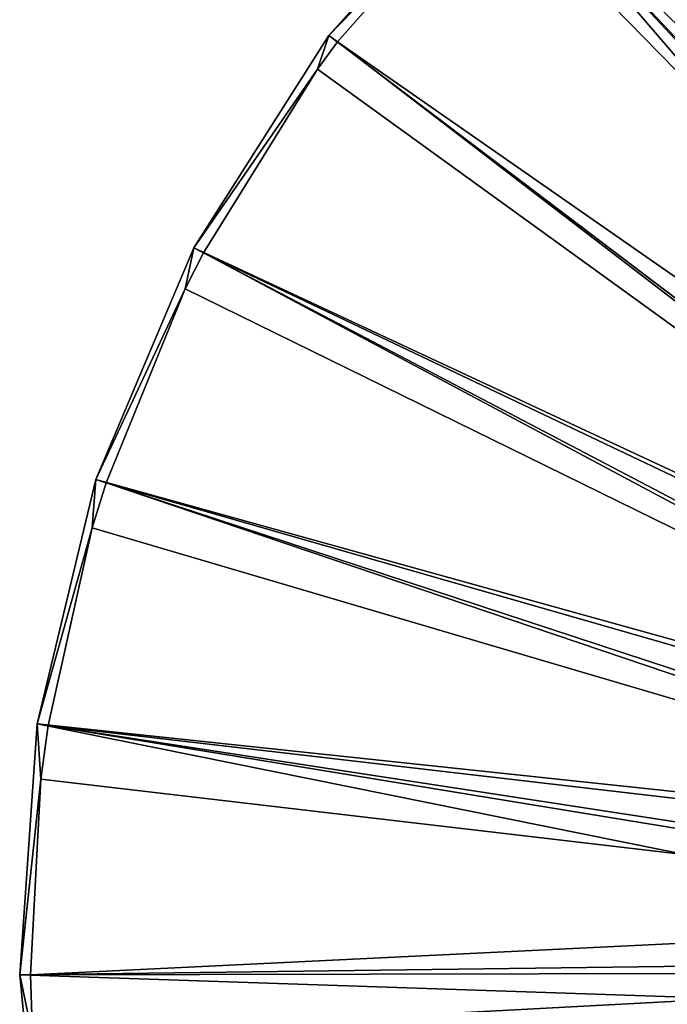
# Model space of a CAD drawing. Header units: millimetres. Extents: x 14 to 1324, y -100 to 100.
# Tile 10 of 214: x 14 to 51, y -3 to 52. Entities that reach past the tile are written whole.
import ezdxf

# ---------------------------------------------------------------- set-up
doc = ezdxf.new("R2010")
doc.units = ezdxf.units.MM
doc.header["$LTSCALE"] = 25.4
doc.layers.get('0').update_dxf_attribs({"true_color": 0xff5454})

# ---------------------------------------------------------------- blocks, each defined once
blk = doc.blocks.new('HERMANOS-V-8032.STL')
at = {"color": 250, "true_color": 0x262626}
mesh = blk.add_polyface(dxfattribs=at)
corners = [(86.628, 13.71, 93.567), (52.064, 70.713, 14.514), (41.073, 61.927, 14.514), (89.061, 15.655, 93.567)]
mesh.append_faces([[corners[k] for k in face] for face in [(0, 1, 2), (1, 0, 3)]], dxfattribs={"vtx0": -1, "color": 250})
mesh = blk.add_polyface(dxfattribs=at)
corners = [(89.191, 15.022, 93.033), (41.494, 61.482, 14), (51.469, 69.565, 14)]
mesh.append_faces([[corners[k] for k in face] for face in [(0, 1, 2)]], dxfattribs={"color": 250})
mesh = blk.add_polyface(dxfattribs=at)
corners = [(41.073, 61.927, 14.514), (40.404, 60.434, 14), (31.678, 51.453, 14.514)]
mesh.append_faces([[corners[k] for k in face] for face in [(0, 1, 2)]], dxfattribs={"color": 250})
mesh = blk.add_polyface(dxfattribs=at)
corners = [(84.548, 11.391, 93.567), (41.073, 61.927, 14.514), (31.678, 51.453, 14.514), (86.628, 13.71, 93.567)]
mesh.append_faces([[corners[k] for k in face] for face in [(0, 1, 2), (1, 0, 3)]], dxfattribs={"vtx0": -1, "color": 250})
mesh = blk.add_polyface(dxfattribs=at)
corners = [(86.802, 13.051, 93.033), (40.404, 60.434, 14), (41.494, 61.482, 14)]
mesh.append_faces([[corners[k] for k in face] for face in [(0, 1, 2)]], dxfattribs={"color": 250})
mesh = blk.add_polyface(dxfattribs=at)
corners = [(89.191, 15.022, 93.033), (86.802, 13.051, 93.033), (41.494, 61.482, 14)]
mesh.append_faces([[corners[k] for k in face] for face in [(0, 1, 2)]], dxfattribs={"color": 250})
mesh = blk.add_polyface(dxfattribs=at)
corners = [(40.404, 60.434, 14), (32.167, 51.083, 14), (31.678, 51.453, 14.514)]
mesh.append_faces([[corners[k] for k in face] for face in [(0, 1, 2)]], dxfattribs={"color": 250})
mesh = blk.add_polyface(dxfattribs=at)
corners = [(86.802, 13.051, 93.033), (32.167, 51.083, 14), (40.404, 60.434, 14)]
mesh.append_faces([[corners[k] for k in face] for face in [(0, 1, 2)]], dxfattribs={"color": 250})
mesh = blk.add_polyface(dxfattribs=at)
corners = [(31.678, 51.453, 14.514), (31.042, 49.564, 14), (24.135, 39.575, 14.514)]
mesh.append_faces([[corners[k] for k in face] for face in [(0, 1, 2)]], dxfattribs={"color": 250})
mesh = blk.add_polyface(dxfattribs=at)
corners = [(84.548, 11.391, 93.567), (24.135, 39.575, 14.514), (82.878, 8.761, 93.567), (31.678, 51.453, 14.514)]
mesh.append_faces([[corners[k] for k in face] for face in [(0, 1, 2), (1, 0, 3)]], dxfattribs={"vtx0": -1, "color": 250})
mesh = blk.add_polyface(dxfattribs=at)
corners = [(32.167, 51.083, 14), (31.042, 49.564, 14), (31.678, 51.453, 14.514)]
mesh.append_faces([[corners[k] for k in face] for face in [(0, 1, 2)]], dxfattribs={"color": 250})
mesh = blk.add_polyface(dxfattribs=at)
corners = [(84.78, 10.703, 93.033), (31.042, 49.564, 14), (32.167, 51.083, 14)]
mesh.append_faces([[corners[k] for k in face] for face in [(0, 1, 2)]], dxfattribs={"color": 250})
mesh = blk.add_polyface(dxfattribs=at)
corners = [(86.802, 13.051, 93.033), (84.78, 10.703, 93.033), (32.167, 51.083, 14)]
mesh.append_faces([[corners[k] for k in face] for face in [(0, 1, 2)]], dxfattribs={"color": 250})
mesh = blk.add_polyface(dxfattribs=at)
corners = [(31.042, 49.564, 14), (24.678, 39.29, 14), (24.135, 39.575, 14.514)]
mesh.append_faces([[corners[k] for k in face] for face in [(0, 1, 2)]], dxfattribs={"color": 250})
mesh = blk.add_polyface(dxfattribs=at)
corners = [(31.042, 49.564, 14), (84.78, 10.703, 93.033), (24.678, 39.29, 14)]
mesh.append_faces([[corners[k] for k in face] for face in [(0, 1, 2)]], dxfattribs={"color": 250})
mesh = blk.add_polyface(dxfattribs=at)
corners = [(24.135, 39.575, 14.514), (23.652, 37.268, 14), (18.651, 26.617, 14.514)]
mesh.append_faces([[corners[k] for k in face] for face in [(0, 1, 2)]], dxfattribs={"color": 250})
mesh = blk.add_polyface(dxfattribs=at)
corners = [(82.878, 8.761, 93.567), (18.651, 26.617, 14.514), (81.663, 5.893, 93.567), (24.135, 39.575, 14.514)]
mesh.append_faces([[corners[k] for k in face] for face in [(0, 1, 2), (1, 0, 3)]], dxfattribs={"vtx0": -1, "color": 250})
mesh = blk.add_polyface(dxfattribs=at)
corners = [(24.678, 39.29, 14), (23.652, 37.268, 14), (24.135, 39.575, 14.514)]
mesh.append_faces([[corners[k] for k in face] for face in [(0, 1, 2)]], dxfattribs={"color": 250})
mesh = blk.add_polyface(dxfattribs=at)
corners = [(24.678, 39.29, 14), (83.184, 8.048, 93.033), (23.652, 37.268, 14)]
mesh.append_faces([[corners[k] for k in face] for face in [(0, 1, 2)]], dxfattribs={"color": 250})
mesh = blk.add_polyface(dxfattribs=at)
corners = [(24.678, 39.29, 14), (84.78, 10.703, 93.033), (83.184, 8.048, 93.033)]
mesh.append_faces([[corners[k] for k in face] for face in [(0, 1, 2)]], dxfattribs={"color": 250})
mesh = blk.add_polyface(dxfattribs=at)
corners = [(23.652, 37.268, 14), (19.233, 26.426, 14), (18.651, 26.617, 14.514)]
mesh.append_faces([[corners[k] for k in face] for face in [(0, 1, 2)]], dxfattribs={"color": 250})
mesh = blk.add_polyface(dxfattribs=at)
corners = [(23.652, 37.268, 14), (83.184, 8.048, 93.033), (19.233, 26.426, 14)]
mesh.append_faces([[corners[k] for k in face] for face in [(0, 1, 2)]], dxfattribs={"color": 250})
mesh = blk.add_polyface(dxfattribs=at)
corners = [(18.651, 26.617, 14.514), (18.446, 23.9, 14), (15.373, 12.933, 14.514)]
mesh.append_faces([[corners[k] for k in face] for face in [(0, 1, 2)]], dxfattribs={"color": 250})
mesh = blk.add_polyface(dxfattribs=at)
corners = [(81.663, 5.893, 93.567), (15.373, 12.933, 14.514), (80.938, 2.863, 93.567), (18.651, 26.617, 14.514)]
mesh.append_faces([[corners[k] for k in face] for face in [(0, 1, 2), (1, 0, 3)]], dxfattribs={"vtx0": -1, "color": 250})
mesh = blk.add_polyface(dxfattribs=at)
corners = [(19.233, 26.426, 14), (18.446, 23.9, 14), (18.651, 26.617, 14.514)]
mesh.append_faces([[corners[k] for k in face] for face in [(0, 1, 2)]], dxfattribs={"color": 250})
mesh = blk.add_polyface(dxfattribs=at)
corners = [(19.233, 26.426, 14), (82.06, 5.161, 93.033), (18.446, 23.9, 14)]
mesh.append_faces([[corners[k] for k in face] for face in [(0, 1, 2)]], dxfattribs={"color": 250})
mesh = blk.add_polyface(dxfattribs=at)
corners = [(19.233, 26.426, 14), (83.184, 8.048, 93.033), (82.06, 5.161, 93.033)]
mesh.append_faces([[corners[k] for k in face] for face in [(0, 1, 2)]], dxfattribs={"color": 250})
mesh = blk.add_polyface(dxfattribs=at)
corners = [(18.446, 23.9, 14), (15.979, 12.84, 14), (15.373, 12.933, 14.514)]
mesh.append_faces([[corners[k] for k in face] for face in [(0, 1, 2)]], dxfattribs={"color": 250})
mesh = blk.add_polyface(dxfattribs=at)
corners = [(18.446, 23.9, 14), (82.06, 5.161, 93.033), (15.979, 12.84, 14)]
mesh.append_faces([[corners[k] for k in face] for face in [(0, 1, 2)]], dxfattribs={"color": 250})
mesh = blk.add_polyface(dxfattribs=at)
corners = [(15.373, 12.933, 14.514), (15.574, 9.844, 14), (14.393, -1.103, 14.514)]
mesh.append_faces([[corners[k] for k in face] for face in [(0, 1, 2)]], dxfattribs={"color": 250})
mesh = blk.add_polyface(dxfattribs=at)
corners = [(80.721, -0.244, 93.567), (15.373, 12.933, 14.514), (14.393, -1.103, 14.514), (80.938, 2.863, 93.567)]
mesh.append_faces([[corners[k] for k in face] for face in [(0, 1, 2), (1, 0, 3)]], dxfattribs={"vtx0": -1, "color": 250})
mesh = blk.add_polyface(dxfattribs=at)
corners = [(15.979, 12.84, 14), (15.574, 9.844, 14), (15.373, 12.933, 14.514)]
mesh.append_faces([[corners[k] for k in face] for face in [(0, 1, 2)]], dxfattribs={"color": 250})
mesh = blk.add_polyface(dxfattribs=at)
corners = [(15.979, 12.84, 14), (81.439, 2.126, 93.033), (15.574, 9.844, 14)]
mesh.append_faces([[corners[k] for k in face] for face in [(0, 1, 2)]], dxfattribs={"color": 250})
mesh = blk.add_polyface(dxfattribs=at)
corners = [(15.979, 12.84, 14), (82.06, 5.161, 93.033), (81.439, 2.126, 93.033)]
mesh.append_faces([[corners[k] for k in face] for face in [(0, 1, 2)]], dxfattribs={"color": 250})
mesh = blk.add_polyface(dxfattribs=at)
corners = [(15.574, 9.844, 14), (15.006, -1.095, 14), (14.393, -1.103, 14.514)]
mesh.append_faces([[corners[k] for k in face] for face in [(0, 1, 2)]], dxfattribs={"color": 250})
mesh = blk.add_polyface(dxfattribs=at)
corners = [(15.574, 9.844, 14), (81.439, 2.126, 93.033), (15.006, -1.095, 14)]
mesh.append_faces([[corners[k] for k in face] for face in [(0, 1, 2)]], dxfattribs={"color": 250})
mesh = blk.add_polyface(dxfattribs=at)
corners = [(81.439, 2.126, 93.033), (81.341, -0.971, 93.033), (15.006, -1.095, 14)]
mesh.append_faces([[corners[k] for k in face] for face in [(0, 1, 2)]], dxfattribs={"color": 250})
mesh = blk.add_polyface(dxfattribs=at)
corners = [(81.018, -3.345, 93.567), (14.393, -1.103, 14.514), (15.736, -15.109, 14.514), (80.721, -0.244, 93.567)]
mesh.append_faces([[corners[k] for k in face] for face in [(0, 1, 2), (1, 0, 3)]], dxfattribs={"vtx0": -1, "color": 250})
mesh = blk.add_polyface(dxfattribs=at)
corners = [(15.118, -4.495, 14), (14.393, -1.103, 14.514), (15.006, -1.095, 14)]
mesh.append_faces([[corners[k] for k in face] for face in [(0, 1, 2)]], dxfattribs={"color": 250})
mesh = blk.add_polyface(dxfattribs=at)
corners = [(81.341, -0.971, 93.033), (15.118, -4.495, 14), (15.006, -1.095, 14)]
mesh.append_faces([[corners[k] for k in face] for face in [(0, 1, 2)]], dxfattribs={"color": 250})
mesh = blk.add_polyface(dxfattribs=at)
corners = [(81.341, -0.971, 93.033), (16.34, -15.001, 14), (15.118, -4.495, 14)]
mesh.append_faces([[corners[k] for k in face] for face in [(0, 1, 2)]], dxfattribs={"color": 250})
mesh = blk.add_polyface(dxfattribs=at)
corners = [(81.341, -0.971, 93.033), (81.768, -4.039, 93.033), (16.34, -15.001, 14)]
mesh.append_faces([[corners[k] for k in face] for face in [(0, 1, 2)]], dxfattribs={"color": 250})
mesh = blk.add_polyface(dxfattribs=at)
corners = [(14.393, -1.103, 14.514), (15.118, -4.495, 14), (15.736, -15.109, 14.514)]
mesh.append_faces([[corners[k] for k in face] for face in [(0, 1, 2)]], dxfattribs={"color": 250})

msp = doc.modelspace()

# ---------------------------------------------------------------- block references
at = {"color": 0}
msp.add_blockref('HERMANOS-V-8032.STL', (0, 0), dxfattribs=at)

doc.saveas('drawing.dxf')
